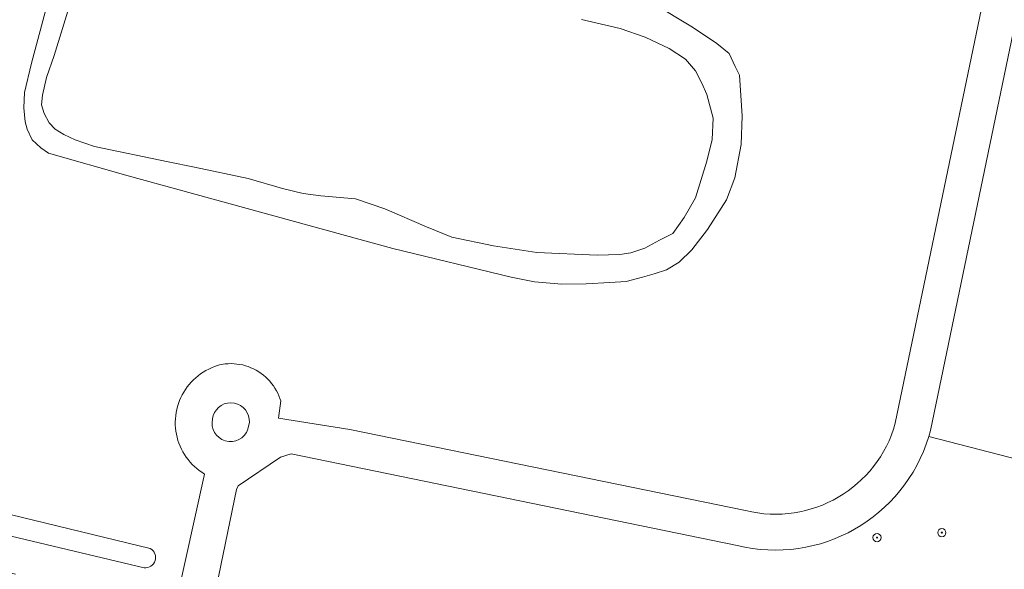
# Model space of a CAD drawing. Header units: metres. Extents: x 207466 to 209466, y 475780 to 477780.
# Tile 173 of 189: x 208888 to 208984, y 476860 to 476914. Entities that reach past the tile are written whole.
import ezdxf

# ---------------------------------------------------------------- set-up
doc = ezdxf.new("R2010")
doc.units = ezdxf.units.M
doc.layers.get('0').update_dxf_attribs({"color": 253, "linetype": 'CONTINUOUS'})
for name, color, linetype, lineweight, true_color in [('B-RO-GR-BOOM-S', 7, 'CONTINUOUS', 0, 0x6d8a47), ('B-RO-GR-BOS_LOOF-GV', 7, 'CONTINUOUS', 0, 0x6d8a47), ('B-RO-OG-WATER_GREPPEL-GV', 7, 'CONTINUOUS', 0, 0x478c9a), ('B-RO-OG-WATER_MEER-GV', 7, 'CONTINUOUS', 0, 0x478c9a), ('B-RO-OG-WATER_SLOOT-GV', 7, 'CONTINUOUS', 0, 0x478c9a)]:
    doc.layers.add(name, color=color, linetype=linetype, lineweight=lineweight, true_color=true_color)
doc.layers.add('B-RO-OG-TERREIN_CULTUURSCHEIDING-GV', color=253, linetype='CONTINUOUS', lineweight=0)
doc.layers.add('B-RO-VH-VERHARDING_ASFALT-GV', color=253, linetype='CONTINUOUS', lineweight=0)

# ---------------------------------------------------------------- blocks, each defined once
blk = doc.blocks.new('SGR-BOOM_01-SO1')
at = {"linetype": 'Continuous'}
h = blk.add_hatch(color=0, dxfattribs=at)
edge = h.paths.add_edge_path()
edge.add_arc((0, 0), 0.25, 0, 360)
at = {"color": 0, "linetype": 'ByBlock', "lineweight": -2}
for radius in [2, 0.25]:
    blk.add_circle((0, 0), radius, dxfattribs=at)

msp = doc.modelspace()

# ---------------------------------------------------------------- linework, layer by layer
at = {"layer": 'B-RO-GR-BOS_LOOF-GV', "flags": 128}
for points in [[(208986.942, 476870.822), (208977.105, 476873.362)], [(208958.388, 476862.736), (208914.858, 476871.663), (208913.841, 476871.361), (208909.692, 476868.54), (208909.526, 476868.2), (208906.926, 476855.589), (208908.91, 476855.133), (208910.145, 476854.827), (208910.039, 476855.423), (208910.505, 476856.365), (208911.993, 476857.842)]]:
    msp.add_lwpolyline(points, dxfattribs=at)
at = {"layer": 'B-RO-GR-BOS_LOOF-GV'}
msp.add_arc((208962.135, 476877.933), 15.652, 256.14962, 343.01919, dxfattribs=at)
at = {"layer": 'B-RO-OG-TERREIN_CULTUURSCHEIDING-GV', "flags": 128}
for points in [[(208969.187, 477125.812), (208956.416, 477079.907), (208954.696, 477073.05), (208932.861, 476985.994), (208929.52, 476972.675), (208924.112, 476975.119), (208924.19, 476973.379), (208923.359, 476972.593), (208921.739, 476972.492), (208920.119, 476972.897), (208901.588, 476982.15), (208873.554, 476870.853), (208873.006, 476869.163), (208883.001, 476866.82), (208901.124, 476862.442)], [(208950.207, 476915.599), (208954.059, 476913.285), (208956.424, 476911.703), (208957.629, 476910.722), (208958.22, 476909.444), (208958.636, 476908.602), (208958.886, 476904.638), (208958.796, 476901.846), (208958.191, 476898.579), (208957.349, 476896.458), (208955.506, 476893.539), (208953.98, 476891.58), (208952.745, 476890.379), (208951.516, 476889.634), (208950.317, 476889.219), (208949.17, 476888.905), (208947.565, 476888.496), (208945.989, 476888.391), (208943.651, 476888.246), (208941.29, 476888.228), (208938.627, 476888.443), (208936.348, 476888.907), (208924.784, 476891.684), (208898.96, 476898.773), (208891.197, 476900.989), (208890.442, 476901.507), (208889.59, 476902.306), (208889.122, 476903.328), (208888.903, 476904.042), (208888.77, 476905.415), (208888.842, 476906.912), (208889.517, 476909.772), (208892.114, 476919.409)], [(208973.838, 476874.665), (208982.084, 476914.332)], [(208985.536, 476913.7), (208977.27, 476873.94), (208977.105, 476873.362), (208986.942, 476870.822)], [(208903.599, 476856.91), (208906.407, 476869.705), (208906.149, 476869.868), (208905.9, 476870.044), (208905.66, 476870.233), (208905.431, 476870.434), (208905.212, 476870.648), (208905.005, 476870.872), (208904.81, 476871.107), (208904.627, 476871.351), (208904.458, 476871.605), (208904.302, 476871.868), (208904.16, 476872.138), (208904.032, 476872.416), (208903.92, 476872.699), (208903.822, 476872.988), (208903.739, 476873.282), (208903.672, 476873.58), (208903.621, 476873.881), (208903.585, 476874.184), (208903.565, 476874.489), (208903.562, 476874.794), (208903.574, 476875.099), (208903.602, 476875.404), (208903.646, 476875.706), (208903.706, 476876.005), (208903.782, 476876.301), (208903.873, 476876.592), (208903.979, 476876.879), (208904.1, 476877.159), (208904.235, 476877.433), (208904.385, 476877.699), (208904.548, 476877.957), (208904.725, 476878.206), (208904.914, 476878.445), (208905.116, 476878.674), (208905.329, 476878.893), (208905.554, 476879.1), (208905.789, 476879.294), (208906.034, 476879.477), (208906.551, 476879.801), (208906.821, 476879.943), (208907.099, 476880.07), (208907.383, 476880.183), (208907.672, 476880.28), (208907.886, 476880.342), (208908.446, 476880.436), (208908.73, 476880.459), (208909.014, 476880.467), (208909.298, 476880.458), (208909.581, 476880.434), (208909.863, 476880.393), (208910.141, 476880.337), (208910.416, 476880.265), (208910.687, 476880.178), (208910.952, 476880.075), (208911.211, 476879.958), (208911.463, 476879.827), (208911.707, 476879.681), (208911.943, 476879.523), (208912.17, 476879.351), (208912.386, 476879.166), (208912.592, 476878.97), (208912.786, 476878.762), (208912.968, 476878.544), (208913.138, 476878.316), (208913.294, 476878.079), (208913.438, 476877.833), (208913.567, 476877.58), (208913.681, 476877.32), (208913.781, 476877.054), (208913.851, 476876.833), (208913.626, 476875.154), (208920.601, 476874.058), (208959.226, 476866.136)], [(208910.646, 476874.068), (208910.796, 476874.751), (208910.78, 476875.053)], [(208900.52, 476860.563), (208864.286, 476869.156), (208848.489, 476872.15), (208848.005, 476872.242), (208845.877, 476872.738), (208845.3, 476869.358), (208847.934, 476869.148), (208863.106, 476865.66), (208887.984, 476859.942)]]:
    msp.add_lwpolyline(points, dxfattribs=at)
at = {"layer": 'B-RO-OG-TERREIN_CULTUURSCHEIDING-GV'}
for centre, radius, start, end in [((208908.986, 476874.849), 1.806, 6.47671, 172.8842), ((208908.947, 476874.664), 1.8, 166.85621, 340.67947), ((208962.134, 476877.936), 12.153, 256.15646, 344.38762), ((208900.64, 476861.561), 1.005, 263.13486, 61.22539)]:
    msp.add_arc(centre, radius, start, end, dxfattribs=at)
at = {"layer": 'B-RO-OG-WATER_GREPPEL-GV'}
msp.add_arc((208900.64, 476861.561), 1.005, 263.13486, 61.22539, dxfattribs=at)
at = {"layer": 'B-RO-OG-WATER_MEER-GV', "flags": 128}
msp.add_lwpolyline([(208893.513, 476916.241), (208891.736, 476910.537), (208890.989, 476908.386), (208890.615, 476906.657), (208890.521, 476905.722), (208890.755, 476904.88), (208891.269, 476903.945), (208891.83, 476903.337), (208892.672, 476902.823), (208893.794, 476902.309), (208895.664, 476901.655), (208902.864, 476900.159), (208905.435, 476899.645), (208910.671, 476898.523), (208914.037, 476897.542), (208916.047, 476897.074), (208917.777, 476896.84), (208921.143, 476896.56), (208924.004, 476895.577), (208928.093, 476893.819), (208930.541, 476892.794), (208934.618, 476891.976), (208938.848, 476891.307), (208944.735, 476891.047), (208946.945, 476891.118), (208948.014, 476891.281), (208949.391, 476891.718), (208950.824, 476892.511), (208952.128, 476893.153), (208953.241, 476894.737), (208954.335, 476896.651), (208955.451, 476900.215), (208955.963, 476902.341), (208956.068, 476904.421), (208955.457, 476906.707), (208954.943, 476907.829), (208954.335, 476909.044), (208953.353, 476910.166), (208951.764, 476911.194), (208949.426, 476912.316), (208946.995, 476913.158), (208943.208, 476914.046)], dxfattribs=at)
at = {"layer": 'B-RO-OG-WATER_SLOOT-GV', "flags": 128}
for points in [[(208892.114, 476919.409), (208889.517, 476909.772), (208888.842, 476906.912), (208888.77, 476905.415), (208888.903, 476904.042), (208889.122, 476903.328), (208889.59, 476902.306), (208890.442, 476901.507), (208891.197, 476900.989), (208898.96, 476898.773), (208924.784, 476891.684), (208936.348, 476888.907), (208938.627, 476888.443), (208941.29, 476888.228), (208943.651, 476888.246), (208945.989, 476888.391), (208947.565, 476888.496), (208949.17, 476888.905), (208950.317, 476889.219), (208951.516, 476889.634), (208952.745, 476890.379), (208953.98, 476891.58), (208955.506, 476893.539), (208957.349, 476896.458), (208958.191, 476898.579), (208958.796, 476901.846), (208958.886, 476904.638), (208958.636, 476908.602), (208958.22, 476909.444), (208957.629, 476910.722), (208956.424, 476911.703), (208954.059, 476913.285), (208950.207, 476915.599)], [(208943.208, 476914.046), (208946.995, 476913.158), (208949.426, 476912.316), (208951.764, 476911.194), (208953.353, 476910.166), (208954.335, 476909.044), (208954.943, 476907.829), (208955.457, 476906.707), (208956.068, 476904.421), (208955.963, 476902.341), (208955.451, 476900.215), (208954.335, 476896.651), (208953.241, 476894.737), (208952.128, 476893.153), (208950.824, 476892.511), (208949.391, 476891.718), (208948.014, 476891.281), (208946.945, 476891.118), (208944.735, 476891.047), (208938.848, 476891.307), (208934.618, 476891.976), (208930.541, 476892.794), (208928.093, 476893.819), (208924.004, 476895.577), (208921.143, 476896.56), (208917.777, 476896.84), (208916.047, 476897.074), (208914.037, 476897.542), (208910.671, 476898.523), (208905.435, 476899.645), (208902.864, 476900.159), (208895.664, 476901.655), (208893.794, 476902.309), (208892.672, 476902.823), (208891.83, 476903.337), (208891.269, 476903.945), (208890.755, 476904.88), (208890.521, 476905.722), (208890.615, 476906.657), (208890.989, 476908.386), (208891.736, 476910.537), (208893.513, 476916.241)]]:
    msp.add_lwpolyline(points, dxfattribs=at)
at = {"layer": 'B-RO-VH-VERHARDING_ASFALT-GV', "flags": 128}
for points in [[(208992.044, 476945.004), (208992.321, 476946.337), (208992.616, 476947.83), (208993.646, 476952.159), (208994.761, 476957.018), (208995.49, 476960.067), (208995.768, 476961.139), (208991.733, 476961.429), (208991.522, 476959.864), (208989.556, 476950.324), (208988.889, 476947.062), (208984.991, 476928.312), (208984, 476923.546), (208982.084, 476914.332), (208973.838, 476874.665)], [(208977.105, 476873.362), (208977.27, 476873.94), (208985.536, 476913.7), (208987.375, 476922.545), (208988.546, 476928.178), (208992.044, 476945.004)], [(208959.226, 476866.136), (208920.601, 476874.058), (208913.626, 476875.154), (208913.851, 476876.833), (208913.781, 476877.054), (208913.681, 476877.32), (208913.567, 476877.58), (208913.438, 476877.833), (208913.294, 476878.079), (208913.138, 476878.316), (208912.968, 476878.544), (208912.786, 476878.762), (208912.592, 476878.97), (208912.386, 476879.166), (208912.17, 476879.351), (208911.943, 476879.523), (208911.707, 476879.681), (208911.463, 476879.827), (208911.211, 476879.958), (208910.952, 476880.075), (208910.687, 476880.178), (208910.416, 476880.265), (208910.141, 476880.337), (208909.863, 476880.393), (208909.581, 476880.434), (208909.298, 476880.458), (208909.014, 476880.467), (208908.73, 476880.459), (208908.446, 476880.436), (208907.886, 476880.342), (208907.672, 476880.28), (208907.383, 476880.183), (208907.099, 476880.07), (208906.821, 476879.943), (208906.551, 476879.801), (208906.034, 476879.477), (208905.789, 476879.294), (208905.554, 476879.1), (208905.329, 476878.893), (208905.116, 476878.674), (208904.914, 476878.445), (208904.725, 476878.206), (208904.548, 476877.957), (208904.385, 476877.699), (208904.235, 476877.433), (208904.1, 476877.159), (208903.979, 476876.879), (208903.873, 476876.592), (208903.782, 476876.301), (208903.706, 476876.005), (208903.646, 476875.706), (208903.602, 476875.404), (208903.574, 476875.099), (208903.562, 476874.794), (208903.565, 476874.489), (208903.585, 476874.184), (208903.621, 476873.881), (208903.672, 476873.58), (208903.739, 476873.282), (208903.822, 476872.988), (208903.92, 476872.699), (208904.032, 476872.416), (208904.16, 476872.138), (208904.302, 476871.868), (208904.458, 476871.605), (208904.627, 476871.351), (208904.81, 476871.107), (208905.005, 476870.872), (208905.212, 476870.648), (208905.431, 476870.434), (208905.66, 476870.233), (208905.9, 476870.044), (208906.149, 476869.868), (208906.407, 476869.705), (208903.599, 476856.91)], [(208910.78, 476875.053), (208910.796, 476874.751), (208910.646, 476874.068)], [(208905.862, 476850.431), (208906.926, 476855.589), (208909.526, 476868.2), (208909.692, 476868.54), (208913.841, 476871.361), (208914.858, 476871.663), (208958.388, 476862.736)]]:
    msp.add_lwpolyline(points, dxfattribs=at)
at = {"layer": 'B-RO-VH-VERHARDING_ASFALT-GV'}
for centre, radius, start, end in [((208908.986, 476874.849), 1.806, 6.47671, 172.8842), ((208908.947, 476874.664), 1.8, 166.85621, 340.67947), ((208962.134, 476877.936), 12.153, 256.15646, 344.38762), ((208962.135, 476877.933), 15.652, 256.14962, 343.01919)]:
    msp.add_arc(centre, radius, start, end, dxfattribs=at)

# ---------------------------------------------------------------- block references
at = {"layer": 'B-RO-GR-BOOM-S', "xscale": 0.2, "yscale": 0.2, "zscale": 0.2}
for p in [(208972.057, 476863.505), (208978.378, 476863.984)]:
    msp.add_blockref('SGR-BOOM_01-SO1', p, dxfattribs=at)

doc.saveas('drawing.dxf')
